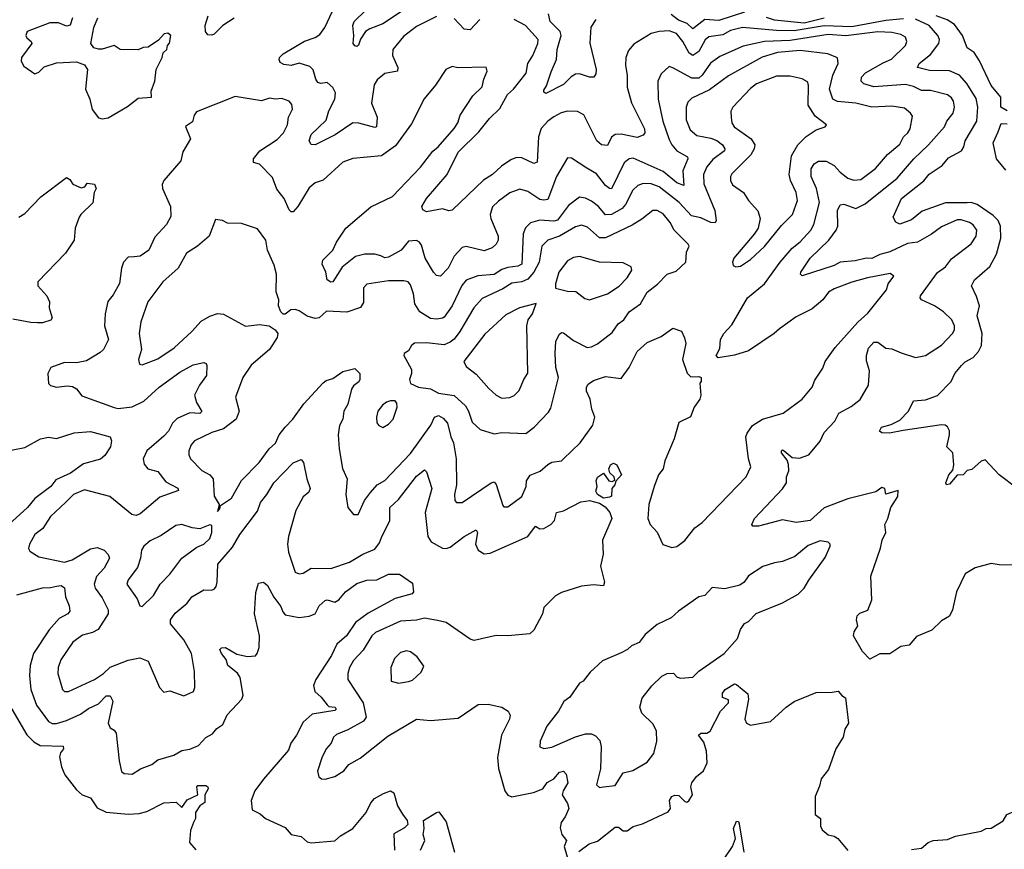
# Model space of a CAD drawing. Extents: x 1603745 to 1745082, y 385868 to 533966.
# Tile 35 of 256: x 1619649 to 1624601, y 414540 to 418715. Entities that reach past the tile are written whole.
import ezdxf

# ---------------------------------------------------------------- set-up
doc = ezdxf.new("R2010")
doc.units = 0

msp = doc.modelspace()

# ---------------------------------------------------------------- linework, layer by layer
at = {"layer": '0CON20XD'}
for points in [[(1621605, 418779.7), (1621475, 418693.8), (1621410.4, 418669.6), (1621387.8, 418655), (1621363.1, 418616.9), (1621354, 418586), (1621345, 418580), (1621335, 418583.3), (1621325.8, 418595.8), (1621330.7, 418635), (1621325.4, 418685), (1621331.5, 418705), (1621388.6, 418761.4)], [(1619914.3, 418725), (1619902.5, 418687.5), (1619885, 418682.5), (1619845, 418699.1), (1619800.6, 418699.4), (1619687.5, 418655), (1619680, 418635), (1619685, 418623.3), (1619707.5, 418605), (1619710, 418595), (1619658.8, 418525), (1619656.4, 418506.4), (1619670.5, 418480.5), (1619725, 418442.5), (1619745, 418450), (1619773.2, 418476.8), (1619835, 418498), (1619935, 418502.5), (1619975, 418487.5), (1619990, 418465), (1619980.9, 418365), (1620001.4, 418315), (1620013.2, 418263.2), (1620045, 418221.8), (1620065, 418215.5)], [(1620065, 418215.5), (1620095, 418221.8), (1620192.4, 418277.6), (1620245, 418319.2), (1620312.5, 418325), (1620311.2, 418355), (1620329.2, 418405), (1620336.2, 418465), (1620366.2, 418525), (1620371.7, 418548.3), (1620390, 418565), (1620392.5, 418585), (1620403.6, 418596.4), (1620408.8, 418635), (1620395, 418646.7), (1620376.1, 418643.9), (1620347.5, 418612.5), (1620295, 418576.7), (1620270, 418575), (1620245, 418563.8), (1620155, 418564.2), (1620125, 418584.2), (1620065, 418566.2), (1620045, 418566), (1620022.7, 418572.7), (1620007.5, 418595), (1620022, 418675), (1620043.1, 418725)], [(1620727.7, 418722.3), (1620671.2, 418685), (1620628.3, 418641.7), (1620615, 418636.7), (1620595, 418639.2), (1620584.6, 418654.6), (1620581.9, 418685), (1620597.7, 418735)], [(1621745, 418731.6), (1621645, 418680.3), (1621580.1, 418629.9), (1621526.8, 418565), (1621524, 418535), (1621551.2, 418475), (1621549.2, 418455), (1621485, 418443.6), (1621447.1, 418412.9), (1621432.2, 418387.8), (1621418.2, 418295), (1621447.7, 418225), (1621444.3, 418175.7), (1621435, 418172.7), (1621355, 418194.7), (1621325, 418195.9), (1621235.3, 418135), (1621135, 418084.6), (1621115, 418087.1), (1621104.5, 418105), (1621115, 418136.7), (1621190.2, 418209.8), (1621204.3, 418255.7), (1621234.7, 418315), (1621237, 418347), (1621224.3, 418374.3), (1621195, 418398.2), (1621163.9, 418393.9), (1621149.2, 418399.2), (1621138.7, 418415), (1621125, 418462.9), (1621109, 418479), (1621055, 418496.7), (1621015.3, 418484.7), (1620978.6, 418488.6), (1620959.8, 418499.8), (1620954.5, 418515), (1620956.4, 418525), (1620975, 418542.3), (1621082.6, 418607.4), (1621135, 418625.2), (1621158.9, 418641.1), (1621184.6, 418675), (1621222.6, 418757.4)], [(1622546.2, 418715), (1622522.4, 418677.6), (1622516.9, 418596.9), (1622548.5, 418465), (1622546.8, 418443.2), (1622536.7, 418425), (1622515, 418425.8), (1622465, 418441.8), (1622445, 418440.4), (1622422.9, 418427.1), (1622385, 418389.2), (1622295, 418343.3), (1622285, 418350), (1622285, 418360), (1622298.6, 418381.4), (1622321.9, 418451.9), (1622349.7, 418515), (1622352.8, 418565), (1622373.2, 418635), (1622367, 418655), (1622318.1, 418705), (1622308.7, 418745)], [(1623295, 418753.1), (1623165, 418710.3), (1623095, 418716.1), (1623035, 418668.2), (1623006, 418696), (1622963.3, 418713.3), (1622925, 418740.5)], [(1623695, 418723.3), (1623595, 418698.1), (1623445, 418712.6), (1623405, 418726.5)], [(1624615, 418255.8), (1624584.6, 418274.6), (1624584.5, 418325), (1624535, 418384.3), (1624477, 418507), (1624449.1, 418549.1), (1624415, 418573.8), (1624391.5, 418635), (1624350.8, 418690.8), (1624313.6, 418713.6), (1624258.5, 418735)], [(1624095, 418719.9), (1624005, 418711.6), (1623835, 418678.6), (1623695.9, 418684.1), (1623545, 418658.3), (1623455, 418659.9), (1623285, 418675.7), (1623225, 418659.8), (1623185, 418639.3), (1623115, 418628.8), (1623096.9, 418613.1), (1623065, 418555.3), (1623035, 418534.7), (1623015.6, 418545.6), (1622985, 418605.4), (1622952.1, 418645), (1622915, 418659.5), (1622865, 418655.3), (1622825.3, 418644.7), (1622737.7, 418592.3), (1622710.7, 418559.3), (1622697.9, 418525), (1622695.4, 418485), (1622703.8, 418435), (1622704.7, 418375), (1622726.5, 418296.5), (1622791.3, 418165), (1622793.5, 418145), (1622785.4, 418134.6), (1622755, 418122.2), (1622675, 418138.1), (1622645, 418136.9), (1622626.4, 418123.6), (1622605, 418082.5), (1622575, 418085.5), (1622552.7, 418105), (1622486.4, 418236.4), (1622455, 418253.6), (1622404.5, 418254.5), (1622373.2, 418246.8), (1622335, 418226.1), (1622305, 418203.6), (1622272.3, 418167.7), (1622258, 418125), (1622252.4, 417997.6), (1622235, 417991.8), (1622175, 418020), (1622148.6, 418021.4), (1622119.9, 418010.1), (1622073, 417977), (1622026.9, 417935), (1621982.6, 417907.4), (1621825, 417756.7), (1621807, 417753), (1621775, 417762.5), (1621695, 417748), (1621677.3, 417757.3), (1621671.4, 417775), (1621695, 417815.6), (1621798.8, 417935), (1621855, 418048.9), (1621959.2, 418150.8), (1622012.7, 418217.3), (1622065, 418267.5), (1622101.9, 418338.1), (1622132.1, 418365), (1622196.7, 418445), (1622204.7, 418495), (1622229.6, 418535), (1622254.5, 418595), (1622256.7, 418615), (1622192.9, 418685), (1622135.7, 418715)], [(1621963.8, 418715), (1621915, 418663.2), (1621885, 418667.6), (1621835, 418721.6)], [(1624665, 416356.7), (1624576.2, 416425), (1624505, 416500), (1624485, 416492.5), (1624438.3, 416451.7), (1624415, 416446.7), (1624395, 416423.8), (1624365, 416422.5), (1624325, 416377.5), (1624310, 416375), (1624306.7, 416385), (1624322, 416425), (1624342.5, 416447.5), (1624346.9, 416475), (1624342.5, 416535), (1624312.5, 416565), (1624325.5, 416625.5), (1624325.6, 416645.6), (1624315.6, 416665.6), (1624303.3, 416675), (1624285, 416676.9), (1624092.9, 416647.1), (1624023.6, 416633.6), (1623985.5, 416635.5), (1623973.1, 416645), (1623983.3, 416665), (1624031.7, 416678.3), (1624075, 416699.4), (1624120, 416745), (1624145, 416796.2), (1624205, 416802), (1624265, 416824.4), (1624334.2, 416895), (1624351.9, 416935), (1624385.5, 416975), (1624405, 416993.8), (1624445, 417015.4), (1624471.5, 417045), (1624486.6, 417075), (1624489.3, 417135), (1624465.4, 417225), (1624476.4, 417275), (1624462.1, 417322.1), (1624436.7, 417375), (1624451.8, 417405), (1624527.7, 417472.3), (1624562, 417535), (1624583.4, 417615), (1624581.9, 417675), (1624570.7, 417705), (1624545, 417730), (1624465.2, 417785.2), (1624435.2, 417795.2), (1624414, 417794), (1624305, 417792.8), (1624188.5, 417751.5), (1624135, 417708.2), (1624075, 417686.2), (1624055, 417696.7), (1624041.7, 417721.7), (1624083.6, 417815), (1624195.9, 417904.1), (1624223.3, 417936.7), (1624289.2, 417980.8), (1624320.6, 418019.4), (1624386.7, 418055), (1624398.5, 418075), (1624405, 418105.8), (1624462.4, 418205), (1624468.1, 418275), (1624458.9, 418318.9), (1624413.1, 418393.1), (1624375.2, 418435.2), (1624325, 418458.2), (1624225, 418458.9), (1624164.2, 418475), (1624173.5, 418495), (1624229.6, 418540.4), (1624271.8, 418595), (1624274.7, 418615), (1624267.6, 418635), (1624223.2, 418685), (1624155, 418717.2)], [(1623555.3, 416185.3), (1623485, 416197.5), (1623365, 416166.9), (1623336.7, 416166.7), (1623331.2, 416175), (1623344.3, 416205), (1623485, 416354.3), (1623505.6, 416385), (1623505.6, 416415), (1623517.7, 416445), (1623515.8, 416475.8), (1623508.8, 416498.8), (1623480.9, 416535), (1623480, 416545), (1623485, 416550), (1623493.8, 416545), (1623535, 416511.5), (1623571.3, 416508.7), (1623618.8, 416525), (1623675.3, 416594.7), (1623695, 416638), (1623748.5, 416695), (1623768.5, 416735), (1623831.7, 416768.3), (1623876.8, 416803.2), (1623918.5, 416875), (1623922.9, 416947.1), (1623908.8, 416998.8), (1623908, 417025), (1623918.4, 417061.6), (1623945, 417091.5), (1623965, 417092.9), (1624005, 417062.5), (1624035, 417059.2), (1624082.3, 417037.7), (1624155, 417014.4), (1624205, 417025.7), (1624285, 417077.1), (1624341.5, 417135), (1624350.4, 417155), (1624350.8, 417175), (1624337.5, 417205), (1624294.7, 417244.7), (1624250, 417275), (1624185.3, 417305.3), (1624177.5, 417315), (1624179.7, 417325), (1624265, 417442.1), (1624305, 417471.8), (1624335, 417511.1), (1624435, 417586.7), (1624460, 417625), (1624463.6, 417655), (1624445, 417683.3), (1624426.9, 417695), (1624385, 417707.4), (1624365, 417707.2), (1624285, 417672.9), (1624234.6, 417635), (1624165, 417594.7), (1624115, 417588.7), (1624025, 417546.3), (1623975, 417534), (1623935, 417512.4), (1623905.9, 417514.1), (1623851.7, 417501.7), (1623775, 417494.1), (1623745, 417478), (1623585, 417426.7), (1623576.7, 417435), (1623578, 417445), (1623625.4, 417515), (1623719.1, 417605), (1623756.4, 417655), (1623763.5, 417676.5), (1623761.8, 417755), (1623775, 417782.9), (1623795, 417785.8), (1623855, 417764.6), (1623901.3, 417788.7), (1624062.2, 417917.8), (1624146.6, 418015), (1624220.4, 418085), (1624301.2, 418175), (1624311.6, 418205), (1624344.6, 418245), (1624350, 418275), (1624345.4, 418305), (1624335, 418322.2), (1624315, 418336.2), (1624230.8, 418359.2), (1624185, 418359), (1624145, 418378), (1624105, 418388.3), (1623945, 418377.8), (1623895, 418392.5), (1623882.2, 418405), (1623883.3, 418425), (1623903.2, 418446.8), (1623991.6, 418498.4), (1624034.4, 418515.6), (1624103.5, 418585), (1624111.8, 418605), (1624105, 418626.7), (1624080.9, 418640.8), (1624035, 418651), (1623965, 418653), (1623805, 418634.1), (1623715, 418640.6), (1623525, 418610.5), (1623394.9, 418605.1), (1623287.7, 418582.3), (1623170.8, 418529.2), (1623123.9, 418496.1), (1623082.2, 418435), (1623065, 418420.4), (1623030.3, 418420.3), (1622935, 418473.1), (1622915, 418478.6), (1622875, 418442.5), (1622858.5, 418405), (1622860, 418315), (1622884.7, 418205), (1622915, 418112.5), (1622928.5, 418085), (1622955, 418054.6), (1623008.6, 418025), (1623009.5, 418015), (1622984.2, 417955), (1622989.8, 417880.2), (1622955, 417893.4), (1622885, 417951), (1622735, 418017.5), (1622715, 418015.3), (1622689.6, 417995), (1622625, 417864.5), (1622615, 417864.6), (1622595, 417880.3), (1622549.7, 417939.7), (1622502.3, 417967.7), (1622425, 418018.8), (1622405, 418020), (1622349.1, 417925), (1622305, 417810.5), (1622285, 417806.6), (1622265, 417810.8), (1622205, 417849.6), (1622165, 417861.2), (1622115, 417842.9), (1622057.7, 417802.3), (1622027.5, 417772.5), (1622016.2, 417735), (1622018.5, 417715), (1622055.9, 417625), (1622056.2, 417605), (1622045.3, 417584.7), (1622025, 417567.5), (1621985, 417552.1), (1621895, 417572.7), (1621875, 417568.5), (1621835.2, 417524.8), (1621805, 417464.5), (1621765, 417424.3), (1621745, 417427.1), (1621730, 417445), (1621689.1, 417515), (1621670.6, 417580.6), (1621660.8, 417595), (1621645, 417603.5), (1621605, 417600.8), (1621568.2, 417555), (1621505, 417519.3), (1621485, 417516.1), (1621465, 417525.9), (1621435, 417535.3), (1621385.4, 417534.6), (1621337.5, 417522.5), (1621271, 417469), (1621225, 417396.2), (1621215, 417394.2), (1621196.1, 417406.1), (1621188.6, 417445), (1621170, 417485), (1621173.8, 417505), (1621224.3, 417555.8), (1621242.1, 417595), (1621289.5, 417665), (1621415, 417772.7), (1621524.7, 417825.3), (1621665, 417973.5), (1621726.7, 418053.3), (1621754.3, 418075.7), (1621835, 418166.9), (1621852.9, 418195), (1621865.5, 418234.5), (1621927.7, 418332.3), (1621975, 418376.7), (1621984.3, 418415.7), (1622000, 418455), (1621995, 418475.8), (1621853.1, 418473.1), (1621825, 418480), (1621793.3, 418465), (1621740, 418385), (1621683.8, 418316.2), (1621619.1, 418190.8), (1621539.4, 418080.6), (1621469.5, 418030.5), (1621325, 418016.9), (1621275, 417997.5), (1621175, 417907.8), (1621135, 417893.1), (1621105, 417869.4), (1621048.5, 417775), (1621025, 417748.8), (1621015, 417748), (1621005, 417758), (1620979.6, 417815), (1620942.3, 417862.3), (1620920.6, 417920.6), (1620855, 417988.2), (1620825.7, 417995.7), (1620824.6, 418015.4), (1620856.9, 418055), (1620945, 418111.5), (1620975.5, 418145), (1620996.9, 418185), (1621000.8, 418225), (1621022, 418265), (1621017.7, 418287.7), (1621004.1, 418304.1), (1620967.9, 418317.9), (1620935.6, 418314.4), (1620905, 418320), (1620865, 418307.3), (1620732.3, 418327.7), (1620538.3, 418251.7), (1620526.7, 418235), (1620519.3, 418200.7), (1620482.5, 418177.5), (1620508.8, 418115), (1620469.4, 418050.6), (1620460, 418005), (1620374, 417905), (1620366, 417885), (1620368, 417865), (1620407.5, 417775), (1620408.8, 417725), (1620388.6, 417685), (1620329.8, 417620.2), (1620299.2, 417555), (1620255, 417525.6), (1620225, 417521.4), (1620195, 417519.4), (1620171.1, 417495), (1620160.9, 417465), (1620152, 417388), (1620119.4, 417330.6), (1620092.6, 417297.4), (1620078.9, 417235), (1620076.7, 417175), (1620096.7, 417105), (1620070.5, 417055), (1620055, 417039.6), (1619985, 416998.8), (1619935, 416987.7), (1619875, 416989.1), (1619806, 416965), (1619791.2, 416935), (1619794.3, 416884.3), (1619805, 416873.8), (1619835, 416866), (1619887.6, 416872.4), (1619915, 416869.4), (1619935, 416857.5), (1619962.6, 416822.6), (1620125, 416763.2), (1620145, 416759.1), (1620215, 416767.2), (1620273.5, 416795), (1620350.9, 416865), (1620455, 416940.9), (1620522.4, 416977.6), (1620575, 416990), (1620586.7, 416985), (1620591.2, 416975), (1620588.5, 416925), (1620553.7, 416876.3), (1620528.8, 416825), (1620538, 416788), (1620565, 416743.3), (1620555, 416733.1), (1620505, 416736.4), (1620441.4, 416708.6), (1620418, 416685), (1620397.1, 416645), (1620375, 416618.5), (1620288.2, 416545), (1620271.2, 416505), (1620275, 416478.8), (1620294, 416455), (1620345, 416440.6), (1620385, 416390), (1620445, 416356.9), (1620448.8, 416345), (1620355, 416311.8), (1620255, 416227.5), (1620235, 416220), (1620214.2, 416224.2), (1620102.9, 416315), (1619975, 416349.4), (1619920.6, 416325), (1619879.2, 416285), (1619805, 416214.5), (1619766.4, 416155), (1619726, 416124), (1619698.1, 416075), (1619694.4, 416054.4), (1619699.7, 416039.7), (1619745, 416011.9), (1619875, 415985.2), (1619914, 415996), (1620005, 416052.9), (1620038.7, 416058.7), (1620074.6, 416044.6), (1620093.8, 416023.8), (1620101.1, 416005), (1620074.6, 415955), (1620035, 415912.2), (1620023.9, 415873.9), (1620028.5, 415855), (1620064.6, 415805), (1620094.7, 415745), (1620094.7, 415725), (1620044.4, 415645.6), (1620015, 415630.8), (1619965, 415617.4), (1619917, 415583), (1619856.4, 415493.6), (1619842.3, 415455), (1619842.1, 415425), (1619864.2, 415345), (1619875, 415334.3), (1619895, 415334.5), (1620025.6, 415395), (1620071.2, 415425), (1620105, 415456.5), (1620195, 415491.9), (1620252.9, 415502.9), (1620295, 415486.7), (1620352.5, 415355), (1620375, 415330), (1620405, 415338), (1620475, 415313.1), (1620523.8, 415335), (1620530, 415355), (1620528.6, 415435), (1620513.1, 415525), (1620475.5, 415595), (1620408.5, 415675), (1620408.5, 415695), (1620431.1, 415728.9), (1620491.3, 415778.7), (1620515, 415810.8), (1620575, 415846.5), (1620615, 415843.8), (1620629.5, 415850.5), (1620638, 415862), (1620642, 415885), (1620646.5, 415975), (1620719.6, 416060.4), (1620757.2, 416125), (1620845, 416241.2), (1620860.9, 416285), (1620892.3, 416325), (1620927.1, 416385), (1621025, 416485.5), (1621065, 416501.2), (1621076.9, 416486.9), (1621093.4, 416405), (1621111.1, 416355), (1621103, 416337), (1621075, 416313.1), (1621037.6, 416245), (1621000.9, 416115), (1620996.1, 416075), (1621001.5, 416035), (1621034.6, 415934.6), (1621055, 415926.7), (1621075, 415928.9), (1621115, 415954.4), (1621215, 415953.3), (1621308, 415985), (1621375, 416025.5), (1621435, 416050), (1621458.5, 416081.5), (1621468.5, 416108.5), (1621510.7, 416195), (1621510.3, 416259.7), (1621555, 416299.6), (1621645, 416417.1), (1621685, 416450), (1621695, 416440), (1621721.8, 416355), (1621688.9, 416235), (1621702, 416115), (1621718, 416088), (1621775, 416055.5), (1621795, 416053.5), (1621815, 416061.2), (1621885, 416114.7), (1621945, 416148), (1621951.5, 416135), (1621941.9, 416075), (1621954.8, 416044.8), (1621985, 416027.3), (1622015, 416030), (1622205, 416114.5), (1622243.2, 416166.8), (1622265, 416153.1), (1622285, 416153.8), (1622320, 416175), (1622339.4, 416195), (1622348.8, 416235), (1622385, 416242.5), (1622472.2, 416287.8), (1622497.2, 416292.8), (1622515.5, 416294.5), (1622565, 416282.1), (1622593.1, 416263.1), (1622616.9, 416235), (1622627.1, 416205), (1622580, 416095), (1622584.3, 416025.7), (1622570, 415965), (1622590, 415885), (1622585, 415866.7), (1622535, 415870.3), (1622475.7, 415864.2), (1622375, 415832.2), (1622343.8, 415815), (1622285, 415756.2), (1622278, 415725), (1622235, 415642.5), (1622215, 415624), (1622105, 415614.3), (1622045, 415616.7), (1621935, 415590), (1621915, 415597.1), (1621795, 415681.1), (1621751, 415691), (1621685, 415703.5), (1621645, 415693.3), (1621565, 415688.4), (1621438.9, 415631.1), (1621419.7, 415615), (1621377.2, 415542.8), (1621329, 415491), (1621307.9, 415455), (1621299.1, 415425), (1621300.5, 415395), (1621377.4, 415277.4), (1621392.5, 415205), (1621379.2, 415185), (1621299.5, 415140.5), (1621242, 415118), (1621228, 415105), (1621216, 415075), (1621192.4, 415047.6), (1621170, 415005), (1621146.4, 414933.6), (1621153.8, 414905), (1621167.5, 414895), (1621185, 414892.5), (1621235, 414905.8), (1621279.2, 414935), (1621305, 414966.9), (1621361.2, 414998.8), (1621500.5, 415109.5)], [(1622929.3, 416059.3), (1622955, 416063.3), (1622995, 416094), (1623045, 416157.1), (1623081.4, 416185), (1623303.5, 416415), (1623326.5, 416465), (1623314.4, 416505), (1623302.1, 416615), (1623307.9, 416635), (1623335, 416672.5), (1623385, 416703.8), (1623488.8, 416735), (1623585, 416805.8), (1623634.4, 416865), (1623648.9, 416901.1), (1623688.9, 416961.1), (1623700.5, 416995), (1623750, 417065), (1623865, 417193.1), (1623915, 417237.3), (1624008.7, 417355), (1624017.3, 417385), (1624046.2, 417425), (1624027.1, 417437.1), (1623913.9, 417416.1), (1623835, 417394.7), (1623745, 417361.1), (1623716.8, 417343.2), (1623688.1, 417305), (1623635, 417259.7), (1623555, 417220), (1623470.1, 417159.9), (1623444.4, 417135), (1623315, 417049.2), (1623245, 417026), (1623163, 417013), (1623152.5, 417025), (1623170, 417060), (1623174.3, 417105), (1623190, 417135), (1623230.8, 417179.2), (1623309.6, 417315), (1623395, 417386.1), (1623473.3, 417495), (1623535, 417564.6), (1623575, 417597.5), (1623628.8, 417655), (1623643.2, 417685), (1623671.8, 417795), (1623655.9, 417865.9), (1623629.3, 417925), (1623630.4, 417965), (1623645, 417990), (1623666.9, 418003.1), (1623705, 418003.3), (1623745, 417981.5), (1623775, 417947.9), (1623815, 417917.8), (1623845, 417907.8), (1623879.9, 417910.1), (1623953.6, 417966.4), (1624013.4, 418036.6), (1624075, 418088.5), (1624094.8, 418125.2), (1624116.5, 418145), (1624127.3, 418165), (1624139.1, 418229.1), (1624130, 418245), (1624099.8, 418269.8), (1624035, 418280.3), (1623935, 418274.3), (1623854.7, 418295.3), (1623763, 418303), (1623739.6, 418315), (1623722.4, 418365), (1623738.8, 418435), (1623765.4, 418495), (1623762.5, 418522.5), (1623713.8, 418543.8), (1623575, 418559.2), (1623461, 418549), (1623383.9, 418526.1), (1623215, 418431.8), (1623118.6, 418361.4), (1623030, 418320), (1623009.8, 418300.2), (1623001.2, 418275), (1623000.9, 418210.9), (1623020.8, 418160.8), (1623055, 418132.7), (1623125, 418118.6), (1623155, 418106.7), (1623184.4, 418085), (1623195.5, 418065), (1623193.3, 418055), (1623135, 418011.6), (1623104.7, 417975), (1623088.9, 417935), (1623090.9, 417889.1), (1623145.7, 417755), (1623152.2, 417705), (1623147.1, 417692.9), (1623125, 417693.9), (1623075, 417717.6), (1623028.4, 417728.4), (1622966.2, 417795), (1622865, 417873.3), (1622825, 417889.2), (1622785, 417891.3), (1622759, 417881), (1622733.1, 417856.9), (1622696.2, 417785), (1622679.7, 417765), (1622625, 417734.2), (1622595, 417732.5), (1622559.6, 417775), (1622525, 417801.1), (1622495, 417817.5), (1622465, 417822.2), (1622409.5, 417780.5), (1622354.8, 417705.2), (1622335, 417700.2), (1622265, 417705.3), (1622217.7, 417692.3), (1622193, 417667), (1622182.3, 417637.7), (1622174.7, 417485.3), (1622155, 417473.9), (1622105, 417468), (1622075, 417457.2), (1622035, 417431.8), (1621954.2, 417425.8), (1621895, 417403.6), (1621873.4, 417376.6), (1621824.4, 417275.6), (1621785, 417217.8), (1621775, 417212.1), (1621747.5, 417207.5), (1621715, 417211.1), (1621661.5, 417245), (1621636.4, 417285), (1621629.2, 417335), (1621615, 417380), (1621604, 417395), (1621581.5, 417401.5), (1621505, 417400.4), (1621395, 417384.5), (1621379.1, 417365), (1621377.7, 417292.3), (1621364, 417266), (1621295, 417242.7), (1621191.9, 417248.1), (1621155.4, 417214.6), (1621135, 417210.6), (1621095, 417222.9), (1621055, 417249.4), (1621034.1, 417255.9), (1621012.5, 417255), (1620985, 417233.3), (1620975, 417233.3), (1620962, 417245), (1620950.8, 417275), (1620952.9, 417305), (1620938.6, 417345), (1620940.5, 417435), (1620929.8, 417479.8), (1620895.6, 417555), (1620887.3, 417605), (1620845, 417662.7), (1620765, 417689.4), (1620695, 417691.2), (1620670, 417705), (1620635, 417708.8), (1620602.2, 417625), (1620542.9, 417575), (1620489.2, 417540.8), (1620446.5, 417465), (1620369.5, 417395), (1620294.5, 417295), (1620258.5, 417195), (1620250.4, 417135), (1620261.4, 417055), (1620246.2, 417005), (1620252, 416982), (1620265, 416978.8), (1620345, 417008.5), (1620425.6, 417064.4), (1620514.6, 417145), (1620562.8, 417197.2), (1620605, 417222.5), (1620644.1, 417235.9), (1620675, 417233.6), (1620785, 417172.7), (1620855, 417181.8), (1620904.5, 417174.5), (1620934.4, 417154.4), (1620947.1, 417135), (1620944.3, 417115), (1620905.4, 417055), (1620813.4, 416976.6), (1620770.9, 416915), (1620734.6, 416815.4), (1620752.9, 416745), (1620738.1, 416705), (1620675, 416656.7), (1620615, 416637.4), (1620528.1, 416595), (1620511.2, 416575), (1620500, 416545), (1620499.5, 416525), (1620508.9, 416505), (1620565, 416445.5), (1620605, 416424.5), (1620621.8, 416405), (1620627.5, 416317.5), (1620652.5, 416275), (1620645, 416240), (1620656.7, 416253.3), (1620660, 416270), (1620715, 416306.7), (1620764.7, 416395.3), (1620853.2, 416486.8), (1620904.7, 416555.3), (1620936, 416584), (1620954.6, 416625), (1620985, 416664.5), (1621023.3, 416705), (1621078.9, 416781.1), (1621175, 416886.7), (1621191.5, 416898.5), (1621225, 416909.1), (1621275, 416944.3), (1621335, 416959.2), (1621360, 416935), (1621360, 416905), (1621355, 416892.5), (1621328.4, 416871.6), (1621317.9, 416855), (1621299.1, 416780.9), (1621280.4, 416745), (1621274.6, 416705.4), (1621257.6, 416672.4), (1621251.5, 416625), (1621256.5, 416555), (1621273.4, 416456.6), (1621296.4, 416405), (1621289.4, 416325), (1621299.3, 416259.3), (1621327.5, 416225), (1621352.5, 416225), (1621384.3, 416295), (1621414.4, 416335), (1621446.5, 416373.5), (1621485, 416395.4), (1621615, 416532.5), (1621717.5, 416675), (1621735, 416714.5), (1621755, 416723.5), (1621779.9, 416709.9), (1621800.8, 416685), (1621818, 416615), (1621831.4, 416585), (1621845.3, 416505), (1621846.9, 416375), (1621835.6, 416325), (1621837.5, 416295), (1621845.7, 416285.7), (1621875, 416285.6), (1622020, 416385), (1622035, 416388.9), (1622046.5, 416376.5), (1622079.5, 416269.5), (1622085, 416262.9), (1622105, 416263.3), (1622174.1, 416315.9), (1622196.4, 416365), (1622198.5, 416395), (1622216.4, 416423.6), (1622266.4, 416443.7), (1622305, 416477.1), (1622325, 416488.1), (1622374.4, 416495.6), (1622385, 416504.2), (1622468.2, 416585), (1622531.2, 416675), (1622541.5, 416715), (1622526.2, 416755), (1622518.2, 416805), (1622500.8, 416845), (1622500.4, 416865), (1622508.9, 416881.1), (1622535, 416900), (1622595, 416919.6), (1622675, 416909.2), (1622714.4, 416965), (1622755.6, 417045), (1622805, 417089.6), (1622875, 417120.9), (1622935, 417163.1), (1622977.8, 417147.8), (1622993.3, 417113.3), (1623000, 417085), (1622982.5, 417005), (1623005.9, 416935.9), (1623025, 416917.5), (1623065, 416920), (1623077.5, 416915), (1623077.5, 416895), (1623070, 416885), (1623074.3, 416825), (1623070, 416805), (1623041.9, 416765), (1623023.6, 416716.4), (1622965, 416688), (1622941.1, 416605), (1622893.8, 416495), (1622885.9, 416455), (1622862.9, 416425), (1622839.6, 416365), (1622813.4, 416275), (1622808.4, 416205), (1622819.5, 416175), (1622855, 416136.7), (1622883.6, 416073.6), (1622929.3, 416059.3)], [(1623251.2, 417471.2), (1623275, 417474.2), (1623325, 417508.6), (1623395, 417573.3), (1623481.1, 417678.9), (1623535.7, 417734.3), (1623561.1, 417805), (1623554.6, 417845), (1623526.6, 417905), (1623519.4, 417935), (1623531, 418029), (1623563.4, 418085), (1623605, 418127.7), (1623655, 418160.8), (1623700, 418175), (1623706.7, 418185), (1623649.8, 418229.8), (1623614.3, 418285), (1623616.2, 418385), (1623611.8, 418401.8), (1623585, 418417.7), (1623525, 418430.7), (1623455, 418430), (1623355, 418391.4), (1623325, 418368.1), (1623235.8, 418275), (1623225.7, 418255), (1623227.9, 418222.1), (1623230.5, 418195), (1623243.5, 418175), (1623327.8, 418115), (1623347.3, 418085), (1623343.8, 418065), (1623326.9, 418035), (1623231.1, 417938.9), (1623223.6, 417925), (1623223.5, 417905), (1623235, 417884.2), (1623289.2, 417845), (1623314.2, 417805), (1623362.4, 417752.4), (1623372.9, 417715), (1623362.9, 417665), (1623343.3, 417635), (1623241.4, 417515), (1623234.4, 417495), (1623237.7, 417477.7), (1623251.2, 417471.2)], [(1624608.3, 417958.3), (1624562.5, 418015), (1624545.7, 418095), (1624569.7, 418150.3), (1624585, 418193.3), (1624615, 418190)], [(1619645, 417721.9), (1619675, 417739.4), (1619755, 417823.1), (1619885, 417920), (1619901.2, 417911.2), (1619916.4, 417886.4), (1619958.3, 417868.3), (1619976.4, 417873.6), (1619988.3, 417891.7), (1620025, 417887.5), (1620033.3, 417865), (1620024.2, 417845.8), (1620016.6, 417793.4), (1619956.2, 417735), (1619948.8, 417721.2), (1619929.2, 417665), (1619923.8, 417605), (1619879.3, 417540.7), (1619741.4, 417395), (1619740.8, 417375), (1619785.8, 417325), (1619800, 417295), (1619798, 417265), (1619812.5, 417215), (1619806.4, 417203.6), (1619765, 417190), (1619739.7, 417189.7), (1619705, 417190.5), (1619615, 417207.5)], [(1622035, 416630.9), (1622075, 416637.9), (1622195, 416633.3), (1622236.3, 416663.7), (1622309.5, 416740.5), (1622320.6, 416759.4), (1622358.9, 416915), (1622345.3, 416965), (1622343.1, 417035), (1622346.6, 417096.6), (1622365, 417133.1), (1622375, 417140.8), (1622385, 417139.2), (1622435, 417100.6), (1622503.3, 417065), (1622525, 417068.2), (1622555, 417082.9), (1622628.8, 417141.2), (1622659.6, 417185), (1622687.3, 417205), (1622713.8, 417245), (1622772.1, 417285), (1622805, 417343.8), (1622856.7, 417383.3), (1622905, 417434.2), (1622950.5, 417449.5), (1622998.8, 417495), (1623002.5, 417545), (1623015.8, 417575), (1623010.8, 417585), (1622941.2, 417655), (1622921.5, 417695), (1622885, 417738.1), (1622855.3, 417755.3), (1622834, 417755), (1622779.1, 417710.8), (1622729.1, 417680.8), (1622595, 417616.6), (1622565, 417616.9), (1622505, 417670.4), (1622475, 417680.7), (1622445, 417672.7), (1622365, 417624.7), (1622305, 417605.4), (1622275, 417575.6), (1622262.2, 417495), (1622234.9, 417445.1), (1622205, 417409.3), (1622175, 417395.8), (1622125, 417389), (1622079.1, 417360.9), (1621975, 417312.2), (1621933.2, 417265), (1621863.6, 417145), (1621835, 417107.6), (1621815, 417091.7), (1621785, 417079), (1621695, 417089.2), (1621635, 417086.7), (1621619.2, 417075), (1621605, 417048.8), (1621583.8, 417035), (1621582, 417025), (1621590.3, 417010.3), (1621620, 416955), (1621620, 416935), (1621609.2, 416905), (1621614.4, 416884.4), (1621655.8, 416865.8), (1621715, 416856.7), (1621755, 416835.5), (1621835, 416823.8), (1621891.3, 416771.3), (1621907.4, 416745), (1621925, 416690), (1621965, 416652.9), (1622035, 416630.9)], [(1622515, 417304.5), (1622605, 417335.7), (1622665, 417374.4), (1622705, 417416), (1622727.8, 417455), (1622725, 417472), (1622685, 417491.4), (1622565, 417495.5), (1622465, 417523.5), (1622435, 417517.5), (1622405, 417501.5), (1622360.9, 417445), (1622344.2, 417385), (1622343.9, 417363.9), (1622405, 417348.1), (1622446.6, 417346.6), (1622492.1, 417312.1), (1622515, 417304.5)], [(1622075, 416810), (1622115, 416813.8), (1622136.6, 416823.4), (1622161.2, 416848.8), (1622184.4, 416905), (1622204.5, 416935.5), (1622199.6, 417175), (1622206.4, 417205), (1622228.5, 417235), (1622246.2, 417286.2), (1622163.8, 417265), (1622095, 417228.9), (1621988.3, 417131.7), (1621883.1, 416995), (1621895, 416968.9), (1621945, 416931.8), (1622008.2, 416858.2), (1622045, 416825.5), (1622075, 416810)], [(1621475, 416663.3), (1621505, 416680), (1621527.1, 416705), (1621547.5, 416765), (1621546.2, 416785), (1621537.1, 416797.1), (1621515, 416797.5), (1621495, 416789.4), (1621474.4, 416775), (1621450.5, 416745), (1621443.3, 416715), (1621445.9, 416685.9), (1621455, 416672.5), (1621475, 416663.3)], [(1619535.5, 416534.5), (1619675, 416562.3), (1619754.7, 416605.3), (1619795, 416613.5), (1619835, 416607.5), (1619923.7, 416636.3), (1620005, 416642.1), (1620105, 416616.2), (1620110.8, 416595), (1620105.7, 416565), (1620078.3, 416521.7), (1620056.5, 416503.5), (1619970.8, 416479.2), (1619905, 416432.6), (1619831.3, 416398.7), (1619805.4, 416365), (1619725.2, 416304.8), (1619689.4, 416260.6), (1619595, 416174.5)], [(1622585, 416307.8), (1622555, 416326), (1622547.7, 416342.3), (1622554, 416365), (1622548, 416395), (1622555, 416413.3), (1622585, 416432.5), (1622612.5, 416395), (1622628.8, 416391.2), (1622642.5, 416397.5), (1622640, 416415), (1622617.5, 416435), (1622612.5, 416455), (1622620, 416475), (1622635, 416482.5), (1622652.5, 416475), (1622676, 416425), (1622647.5, 416392.5), (1622643.3, 416375), (1622628, 416355), (1622625, 416317.5), (1622615, 416311.4), (1622585, 416307.8)], [(1624695, 415970), (1624575, 415971.4), (1624535, 415977.5), (1624454.2, 415955.8), (1624405, 415926.7), (1624361.4, 415835), (1624341.5, 415745), (1624326.2, 415713.8), (1624285, 415690.6), (1624236.4, 415643.6), (1624159.3, 415610.7), (1624122.1, 415567.9), (1624080.8, 415560.8), (1624025, 415524.4), (1623975, 415523.3), (1623925, 415497.5), (1623887.5, 415535), (1623842.5, 415615), (1623846.9, 415635), (1623864.4, 415665), (1623857.1, 415695), (1623861.5, 415715), (1623875, 415728.5), (1623915.7, 415744.3), (1623934.2, 415795), (1623929.2, 415915), (1623978.6, 416055), (1623986.9, 416095), (1624005.6, 416135), (1624000, 416175), (1624015.5, 416205), (1624030.4, 416259.6), (1624065.7, 416315), (1624066.7, 416345), (1624005, 416327.5), (1624000, 416355), (1623985, 416360.8), (1623955, 416339.4), (1623815, 416303.3), (1623695, 416258.5), (1623624.7, 416195.3), (1623555.3, 416185.3)], [(1620265, 415762.5), (1620322, 415818), (1620356, 415875), (1620405, 415924), (1620465.6, 416004.4), (1620539.5, 416060.5), (1620575, 416076), (1620605, 416104), (1620616, 416135), (1620615, 416170), (1620605, 416172.5), (1620555, 416153.3), (1620517, 416157), (1620465, 416173.8), (1620435, 416170), (1620360.9, 416119.1), (1620305, 416092.2), (1620273.1, 416065), (1620261.5, 416045), (1620256.9, 416005), (1620241.1, 415958.9), (1620195, 415896.2), (1620188, 415875), (1620240.5, 415800.5), (1620253.8, 415765), (1620265, 415762.5)], [(1622565, 414850.8), (1622585, 414854.3), (1622645, 414861.5), (1622685, 414924.4), (1622733, 414937), (1622805, 414979.4), (1622838.1, 415021.9), (1622853.7, 415083.7), (1622852.1, 415135), (1622835, 415170), (1622778.8, 415225), (1622768.8, 415255), (1622779.5, 415300.5), (1622828, 415362), (1622879.1, 415410.9), (1622905, 415424.5), (1622936.8, 415426.8), (1622955.6, 415405.6), (1622975, 415400.5), (1623035, 415405.6), (1623065, 415436.5), (1623192.2, 415525), (1623259.8, 415600.2), (1623275, 415646.2), (1623294, 415676), (1623315, 415686.7), (1623352.7, 415727.3), (1623485, 415780), (1623565, 415824), (1623595, 415853.8), (1623618, 415895), (1623700.9, 416009.1), (1623726.2, 416065), (1623726.2, 416075), (1623715, 416086), (1623675, 416093.1), (1623615, 416068.6), (1623547, 416013), (1623485, 415988), (1623445, 415981.9), (1623387.2, 415962.8), (1623315, 415915.7), (1623292.5, 415885), (1623270.7, 415869.3), (1623195, 415850), (1623132.4, 415857.6), (1623095, 415817.5), (1623065, 415810), (1622962, 415738), (1622926.2, 415705), (1622855, 415671.4), (1622795, 415621.2), (1622765, 415581.2), (1622725.7, 415564.3), (1622706.2, 415545), (1622675, 415528.6), (1622581.2, 415488.8), (1622518.3, 415431.7), (1622483.9, 415386.1), (1622464.3, 415375.7), (1622415.6, 415305), (1622386.3, 415283.7), (1622359.5, 415235), (1622300.8, 415159.2), (1622267.5, 415085), (1622266.1, 415056.1), (1622285, 415047.1), (1622325, 415053.6), (1622444.2, 415105.8), (1622495, 415121.2), (1622525, 415120.5), (1622545, 415111.9), (1622567.3, 415087.3), (1622573.8, 415055), (1622570.5, 414945), (1622550.6, 414865), (1622565, 414850.8)], [(1619635, 415820), (1619765, 415855.3), (1619805, 415856.8), (1619834, 415865), (1619857.9, 415867.9), (1619875.5, 415855.5), (1619880.5, 415810.5), (1619897.9, 415765), (1619900.9, 415739.1), (1619892, 415725), (1619847.9, 415702.1), (1619798.2, 415645), (1619719.3, 415525), (1619702, 415465), (1619699.1, 415415), (1619706, 415345), (1619733.3, 415265), (1619793.8, 415183.8), (1619813.1, 415173.1), (1619835, 415173.7), (1619885, 415188.1), (1619955, 415220.6), (1619995, 415248.5), (1620045, 415271.8), (1620085, 415313.1), (1620105, 415312.2), (1620117.9, 415285), (1620094.6, 415174.6), (1620105, 415151.2), (1620125, 415140), (1620134, 415125), (1620149.4, 414985), (1620162.2, 414932.2), (1620175, 414921.4), (1620215, 414918.5), (1620257.5, 414945), (1620313.3, 414966.7), (1620345, 414990), (1620425, 415013.1), (1620465, 415037.3), (1620505, 415044.5), (1620548, 415062), (1620585, 415103.5), (1620618.5, 415121.5), (1620641.3, 415148.7), (1620671.2, 415168.8), (1620692.5, 415217.5), (1620766.1, 415295), (1620773.8, 415315), (1620758.2, 415405), (1620745, 415426.5), (1620695.7, 415465), (1620687.8, 415495), (1620663.8, 415525), (1620655.7, 415545), (1620665, 415554.3), (1620685, 415555.4), (1620741.5, 415521.5), (1620795, 415510), (1620835, 415514.2), (1620844.4, 415525.6), (1620854.5, 415555.5), (1620855.4, 415614.6), (1620829.7, 415725), (1620837.4, 415832.6), (1620850.5, 415879.5), (1620875, 415883.8), (1620895, 415867.5), (1620928.2, 415808.2), (1620962.4, 415762.4), (1620973.3, 415735), (1620985, 415720.8), (1621055, 415706), (1621105, 415712.5), (1621135, 415725.6), (1621156.2, 415765), (1621185, 415792.9), (1621195, 415795.5), (1621235, 415783.8), (1621255, 415795.6), (1621287.3, 415835), (1621345, 415877.6), (1621395, 415894.6), (1621445, 415896.8), (1621505, 415924.4), (1621560, 415925), (1621625, 415880), (1621630, 415835), (1621622.5, 415825), (1621538.2, 415801.8), (1621402.2, 415727.8), (1621338.5, 415681.5), (1621293.3, 415615), (1621245, 415573.1), (1621218.4, 415515), (1621138.2, 415395), (1621126.9, 415365), (1621133.6, 415333.7), (1621165, 415306.2), (1621195, 415266.4), (1621205, 415259.1), (1621235.8, 415255), (1621240.8, 415245), (1621235, 415239.2), (1621120.6, 415219.4), (1621075, 415180.6), (1621041.2, 415115), (1621012.4, 415075), (1621001.2, 415038.8), (1620875, 414893.6), (1620831.5, 414835), (1620812.9, 414785), (1620819.2, 414739.2), (1620858.3, 414718.3), (1620885, 414695.8), (1620985, 414649.1), (1621015, 414614.4), (1621065, 414603.8), (1621095, 414578.1), (1621115, 414572.5), (1621235, 414582.5), (1621262.8, 414607.2), (1621325.6, 414645), (1621391.9, 414725), (1621415.6, 414774.4), (1621433.8, 414795), (1621478.3, 414821.7), (1621515, 414834.2), (1621531.4, 414825), (1621549.5, 414759.5), (1621575, 414717.1), (1621597.9, 414685), (1621600.8, 414665), (1621585, 414648.5), (1621531.6, 414618.4), (1621533.8, 414535)], [(1621555, 415375.8), (1621605, 415384.3), (1621625, 415392), (1621668.7, 415431.3), (1621681.7, 415461.7), (1621647.8, 415507.8), (1621615, 415534), (1621595, 415539.2), (1621565, 415530), (1621535, 415500), (1621515.7, 415455), (1621517, 415387), (1621555, 415375.8)], [(1622461.2, 414528.8), (1622512.9, 414567.1), (1622555, 414581.5), (1622645, 414651.1), (1622661.2, 414651.2), (1622685, 414632.5), (1622705, 414632.9), (1622735, 414654.4), (1622781.7, 414668.3), (1622911.2, 414728.8), (1622922, 414745), (1622916.9, 414785), (1622930, 414805), (1622945, 414813.3), (1622965, 414810), (1622995, 414781.4), (1623005, 414778), (1623015, 414783.8), (1623032.5, 414815), (1623025.3, 414855), (1623029.8, 414875), (1623053.1, 414906.9), (1623088.8, 414935), (1623106.7, 414975), (1623103.9, 415033.9), (1623089.7, 415079.7), (1623064, 415115), (1623075, 415124), (1623105, 415125.3), (1623121.6, 415135), (1623174, 415236), (1623215, 415277.5), (1623215, 415292.5), (1623183.4, 415303.4), (1623184.4, 415325.6), (1623196.7, 415345), (1623245, 415372), (1623255, 415370), (1623311.9, 415321.9), (1623314.5, 415295), (1623296.7, 415195), (1623305, 415174), (1623325, 415164.3), (1623425, 415182.9), (1623504.6, 415255.4), (1623545, 415284.2), (1623655, 415328.8), (1623735, 415330), (1623766.4, 415336.4), (1623783.6, 415313.6), (1623803, 415303), (1623818, 415175), (1623800, 415145), (1623790.8, 415105), (1623754.4, 415045.6), (1623717.9, 414942.1), (1623680, 414895), (1623672, 414858), (1623650, 414805), (1623650, 414715), (1623676.2, 414695), (1623676.4, 414656.4), (1623685, 414637.5), (1623715, 414612.5), (1623745, 414606.2), (1623763.3, 414595), (1623814.2, 414534.2)], [(1619575, 415305.8), (1619685.7, 415115.7), (1619720.7, 415080.7), (1619753, 415063), (1619868.8, 415058.8), (1619869.1, 415045), (1619854.5, 415025), (1619849.6, 415005), (1619860, 414955), (1619877.3, 414915), (1619935, 414839.1), (1619964.2, 414815), (1620005, 414799.2), (1620039, 414749), (1620085, 414727.5), (1620195, 414716.2), (1620249.8, 414720.2), (1620289.5, 414730.5), (1620375, 414773.3), (1620437, 414777), (1620465, 414750), (1620491.8, 414788.2), (1620546.1, 414813.9), (1620540, 414855), (1620545, 414861.2), (1620585, 414860.8), (1620596, 414855), (1620597.5, 414845), (1620580, 414815), (1620581.2, 414775), (1620555, 414758.8), (1620533.3, 414725), (1620533.3, 414695), (1620524.3, 414675.7), (1620508.8, 414635), (1620503.3, 414575), (1620535, 414536.7)], [(1621500.5, 415109.5), (1621645, 415195.5), (1621715, 415187.8), (1621855, 415200), (1621955, 415269.2), (1622005, 415270.6), (1622075, 415255.7), (1622106, 415235), (1622115.6, 415215), (1622112.2, 415195), (1622071.9, 415115), (1622052.3, 415002.3), (1622057, 414947), (1622089.2, 414835), (1622105, 414812.5), (1622125, 414804), (1622233.4, 414826.6), (1622280.8, 414845), (1622303, 414877), (1622335, 414895.3), (1622365, 414927.5), (1622385, 414934), (1622398.2, 414918.2), (1622406, 414875), (1622382.1, 414835), (1622377.4, 414815), (1622405, 414770.9), (1622411.2, 414745), (1622392.9, 414702.9), (1622372.9, 414675), (1622367.8, 414647.8), (1622375.6, 414615), (1622400, 414585), (1622388, 414555), (1622402.9, 414502.9)], [(1621664.6, 414535), (1621687.5, 414585), (1621678.6, 414615), (1621684.4, 414645), (1621680.8, 414685), (1621745, 414726), (1621758, 414728), (1621795, 414677.5), (1621836.4, 414526.4)], [(1624135, 414539.2), (1624185, 414545.8), (1624218.8, 414575), (1624243.9, 414583.9), (1624315, 414590), (1624355, 414606), (1624485, 414631.2), (1624510, 414645), (1624535, 414646.2), (1624595, 414683.8), (1624614.4, 414715.6), (1624657, 414733), (1624675, 414730), (1624745, 414650), (1624836.1, 414616.1), (1624853.3, 414593.3), (1624880, 414575), (1624878.3, 414548.3), (1624886.4, 414523.6)], [(1623195, 414496.7), (1623233.8, 414555), (1623249.4, 414595), (1623239.5, 414645), (1623255, 414682.5), (1623265, 414680), (1623267.9, 414667.9), (1623291.2, 414525)]]:
    msp.add_lwpolyline(points, dxfattribs=at)

doc.saveas('drawing.dxf')
